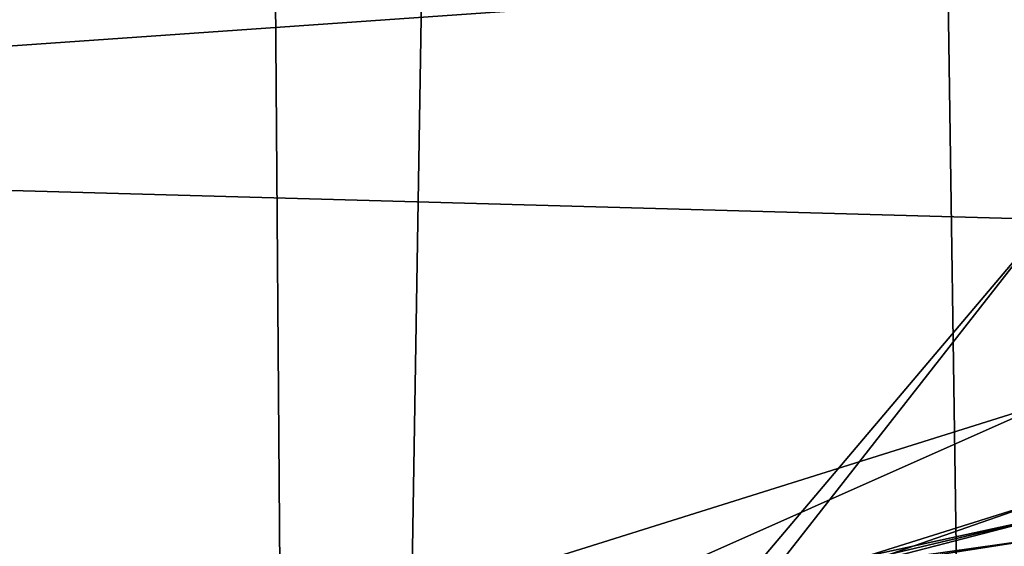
# Model space of a CAD drawing. Header units: metres. Extents: x -28 to 28, y -243 to 28.
# Tile 56 of 147: x -4.68 to -0.2, y -210.77 to -208.37. Entities that reach past the tile are written whole.
import ezdxf

# ---------------------------------------------------------------- set-up
doc = ezdxf.new("R2010")
doc.units = ezdxf.units.M
doc.layers.add('solid_10661043', color=7, linetype='CONTINUOUS')

msp = doc.modelspace()

# ---------------------------------------------------------------- linework, layer by layer
at = {"layer": 'solid_10661043'}
for points in [[(-6.468189, -240.147827, 149.682373), (-2.982479, -33.177227, 120.627815), (-7.076779, -32.296349, 120.462425)], [(-6.468189, -240.147827, 149.682373), (0, -240.141998, 149.723801), (-2.982479, -33.177227, 120.627815)], [(0, -240.141998, 149.723801), (-0.000043, -33.363544, 120.662979), (-2.982479, -33.177227, 120.627815)], [(-3.305357, -235.757614, 145.381073), (-6.610481, -235.649948, 145.324188), (-4.885979, -33.363503, 116.919937)], [(-3.305357, -235.757614, 145.381073), (-4.885979, -33.363503, 116.919937), (0.002991, -33.878384, 117.022713)], [(0, -235.869141, 145.41066), (-3.305357, -235.757614, 145.381073), (0.002991, -33.878384, 117.022713)], [(-5.645599, -212.603287, 123.564728), (-5.708911, -53.593536, 99.810516), (0, -53.634956, 99.5158)], [(-5.645599, -212.603287, 123.564728), (0, -53.634956, 99.5158), (0, -211.306076, 123.079903)], [(-11.477013, -208.006531, 131.922546), (-11.453786, -208.963531, 132.502228), (0, -208.163925, 131.493256)], [(-11.453786, -208.963531, 132.502228), (0, -209.284256, 132.277649), (0, -208.163925, 131.493256)], [(-6.028765, -216.405304, 134.349167), (0, -209.284256, 132.277649), (-11.453786, -208.963531, 132.502228)], [(-4.284842, -214.7556, 133.859848), (0, -209.284256, 132.277649), (-6.028765, -216.405304, 134.349167)], [(-4.284842, -214.7556, 133.859848), (0.000044, -213.459442, 133.396393), (0, -209.284256, 132.277649)], [(-2.162996, -211.076859, 130.678986), (-6.759584, -212.236908, 130.989807), (0, -210.115402, 130.421356)], [(0, -210.6353, 128.481033), (0, -210.115402, 130.421356), (-6.759584, -212.236908, 130.989807)], [(4.42454, -211.786636, 130.869171), (-2.162996, -211.076859, 130.678986), (0, -210.115402, 130.421356)], [(0, -210.555634, 125.880577), (-7.200444, -212.815521, 126.486107), (0, -211.306076, 123.079903)], [(-7.053384, -213.010803, 126.538437), (-7.200444, -212.815521, 126.486107), (0, -210.555634, 125.880577)], [(-7.053384, -213.010803, 126.538437), (0, -210.555634, 125.880577), (0, -210.797119, 125.945282)], [(-5.75, -212.12352, 128.879807), (0, -210.6353, 128.481033), (-6.759584, -212.236908, 130.989807)], [(-5.75, -212.12352, 128.879807), (-3.468608, -211.390472, 128.847748), (0, -210.6353, 128.481033)], [(0, -210.6353, 128.481033), (-3.468608, -211.390472, 128.847748), (3.468608, -211.390472, 128.847748)], [(-3.695519, -211.306793, 128.331696), (0, -210.823105, 127.780159), (0, -210.731552, 128.121841)], [(-2.064831, -211.021881, 128.1689), (-3.695519, -211.306793, 128.331696), (0, -210.731552, 128.121841)], [(0.465967, -210.858521, 128.086609), (-2.064831, -211.021881, 128.1689), (0, -210.731552, 128.121841)]]:
    msp.add_3dface(points, dxfattribs=at)

doc.saveas('drawing.dxf')
